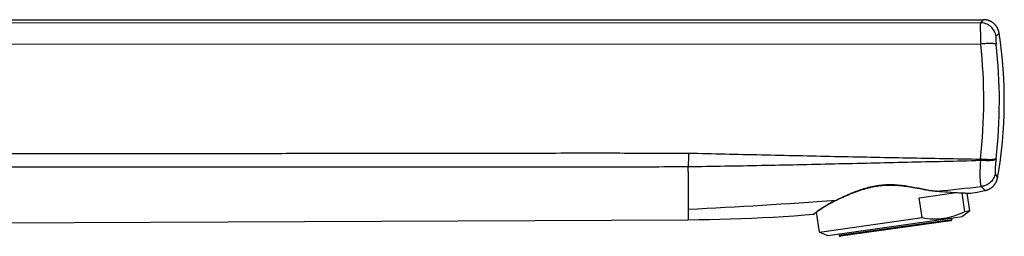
# Model space of a CAD drawing. Header units: millimetres. Extents: x 139 to 270, y -14 to 239.
# Tile 36 of 36: x 254.34 to 269.92, y 216.88 to 220.31. Entities that reach past the tile are written whole.
import ezdxf

# ---------------------------------------------------------------- set-up
doc = ezdxf.new("R2010")
doc.units = ezdxf.units.MM
doc.header["$LTSCALE"] = 23.1
doc.layers.get('0').update_dxf_attribs({"linetype": 'CONTINUOUS'})

msp = doc.modelspace()

# ---------------------------------------------------------------- linework, layer by layer
at = {"color": 9, "linetype": 'CONTINUOUS'}
for p, q in [((269.543, 220.262), (245.355, 220.255)), ((269.591, 220.31), (269.543, 220.262)), ((269.838, 220.098), (269.789, 220.05)), ((269.547, 219.924), (245.068, 219.915)), ((264.92, 217.91), (264.92, 217.313)), ((269.777, 217.878), (269.796, 217.843)), ((269.777, 217.878), (269.813, 217.811)), ((269.796, 217.843), (269.804, 217.828)), ((269.804, 217.828), (269.81, 217.817)), ((269.81, 217.817), (269.813, 217.811)), ((269.813, 217.811), (269.813, 217.811)), ((269.382, 217.567), (269.389, 217.567)), ((264.92, 217.313), (264.92, 217.147)), ((267.305, 216.902), (269.088, 217.153))]:
    msp.add_line(p, q, dxfattribs=at)
at = {"color": 7, "linetype": 'CONTINUOUS'}
for p, q in [((245.72, 220.31), (269.591, 220.31)), ((268.511, 217.652), (268.546, 217.646)), ((268.546, 217.646), (268.616, 217.633)), ((268.616, 217.633), (268.649, 217.626)), ((268.847, 217.598), (268.904, 217.594)), ((268.904, 217.594), (268.999, 217.587)), ((268.999, 217.587), (269.061, 217.583)), ((267.203, 217.426), (267.212, 217.43)), ((267.212, 217.43), (267.221, 217.435)), ((267.221, 217.435), (267.23, 217.439)), ((267.23, 217.439), (267.24, 217.444)), ((267.24, 217.444), (267.25, 217.449)), ((267.25, 217.449), (267.257, 217.452)), ((267.257, 217.452), (267.264, 217.456)), ((267.264, 217.456), (267.294, 217.47)), ((267.294, 217.47), (267.319, 217.481)), ((267.319, 217.481), (267.346, 217.493)), ((268.574, 217.494), (269.158, 217.577)), ((268.618, 217.18), (268.574, 217.494)), ((269.061, 217.583), (269.118, 217.579)), ((269.18, 217.575), (269.225, 217.573)), ((269.225, 217.573), (269.266, 217.571)), ((269.248, 217.572), (269.29, 217.274)), ((269.266, 217.571), (269.3, 217.569)), ((269.3, 217.569), (269.329, 217.568)), ((269.329, 217.568), (269.355, 217.567)), ((269.372, 217.286), (269.332, 217.568)), ((269.355, 217.567), (269.377, 217.566)), ((269.377, 217.566), (269.383, 217.566)), ((269.382, 217.566), (269.384, 217.566)), ((269.384, 217.566), (269.385, 217.566)), ((269.384, 217.566), (269.384, 217.566)), ((269.385, 217.566), (269.385, 217.566)), ((269.385, 217.566), (269.385, 217.566)), ((269.385, 217.566), (269.385, 217.566)), ((266.949, 217.266), (266.956, 217.271)), ((266.956, 217.271), (266.963, 217.277)), ((266.963, 217.277), (266.97, 217.282)), ((266.97, 217.282), (266.977, 217.286)), ((266.977, 217.286), (266.984, 217.291)), ((266.984, 217.291), (266.991, 217.296)), ((266.991, 217.296), (266.997, 217.301)), ((266.997, 217.301), (267.004, 217.306)), ((267.004, 217.306), (267.012, 217.311)), ((267.012, 217.311), (267.019, 217.316)), ((267.019, 217.316), (267.026, 217.321)), ((267.026, 217.321), (267.033, 217.326)), ((267.033, 217.326), (267.041, 217.331)), ((267.041, 217.331), (267.049, 217.336)), ((267.049, 217.336), (267.055, 217.34)), ((267.055, 217.34), (267.062, 217.345)), ((267.062, 217.345), (267.07, 217.349)), ((267.07, 217.349), (267.077, 217.354)), ((267.077, 217.354), (267.085, 217.359)), ((267.085, 217.359), (267.094, 217.364)), ((267.094, 217.364), (267.101, 217.368)), ((267.101, 217.368), (267.108, 217.373)), ((267.108, 217.373), (267.116, 217.377)), ((267.116, 217.377), (267.124, 217.382)), ((267.124, 217.382), (267.132, 217.387)), ((267.132, 217.387), (267.141, 217.392)), ((267.141, 217.392), (267.15, 217.397)), ((267.15, 217.397), (267.157, 217.401)), ((267.157, 217.401), (267.164, 217.405)), ((267.164, 217.405), (267.171, 217.409)), ((267.171, 217.409), (267.179, 217.413)), ((267.179, 217.413), (267.187, 217.417)), ((267.187, 217.417), (267.195, 217.421)), ((267.195, 217.421), (267.203, 217.426)), ((269.372, 217.286), (269.258, 217.197)), ((269.372, 217.286), (269.29, 217.274)), ((245.72, 217.064), (264.92, 217.147)), ((266.913, 217.239), (266.914, 217.239)), ((266.913, 217.239), (266.913, 217.239)), ((266.913, 217.239), (266.913, 217.239)), ((266.913, 217.239), (266.913, 217.239)), ((266.913, 217.239), (266.913, 217.239)), ((266.913, 217.239), (266.913, 217.239)), ((266.914, 217.24), (266.915, 217.24)), ((266.914, 217.24), (266.914, 217.24)), ((266.914, 217.24), (266.914, 217.24)), ((266.914, 217.239), (266.914, 217.24)), ((266.915, 217.24), (266.916, 217.241)), ((266.915, 217.24), (266.915, 217.24)), ((266.916, 217.241), (266.917, 217.242)), ((266.917, 217.242), (266.933, 217.254)), ((266.933, 217.254), (266.941, 217.26)), ((266.933, 217.254), (266.933, 217.254)), ((266.941, 217.26), (266.949, 217.266)), ((266.995, 216.952), (266.951, 217.268)), ((266.995, 216.952), (268.618, 217.18)), ((267.129, 216.898), (269.258, 217.197)), ((269.071, 217.13), (267.328, 216.885)), ((269.085, 217.172), (269.088, 217.153)), ((266.995, 216.952), (267.129, 216.898)), ((267.303, 216.922), (267.305, 216.902))]:
    msp.add_line(p, q, dxfattribs=at)
for points in [[(269.838, 220.098), (269.837, 220.102), (269.836, 220.107), (269.835, 220.112), (269.834, 220.117), (269.833, 220.123), (269.831, 220.128), (269.83, 220.133), (269.828, 220.138), (269.827, 220.143), (269.825, 220.148), (269.823, 220.152), (269.821, 220.157), (269.819, 220.162), (269.817, 220.167), (269.814, 220.172), (269.812, 220.176), (269.81, 220.181), (269.807, 220.185), (269.804, 220.19), (269.802, 220.194), (269.799, 220.199), (269.796, 220.203), (269.793, 220.207), (269.79, 220.212), (269.786, 220.216), (269.783, 220.22), (269.78, 220.224), (269.776, 220.228), (269.773, 220.232), (269.769, 220.235), (269.765, 220.239), (269.761, 220.243), (269.757, 220.246), (269.754, 220.25), (269.75, 220.253), (269.745, 220.256), (269.741, 220.26), (269.737, 220.263), (269.733, 220.266), (269.728, 220.269), (269.724, 220.272), (269.72, 220.274), (269.715, 220.277), (269.71, 220.28), (269.706, 220.282), (269.701, 220.284), (269.696, 220.287), (269.692, 220.289), (269.687, 220.291), (269.682, 220.293), (269.677, 220.295), (269.672, 220.296), (269.667, 220.298), (269.662, 220.3), (269.657, 220.301), (269.652, 220.302), (269.647, 220.304), (269.642, 220.305), (269.636, 220.306), (269.631, 220.307), (269.626, 220.307), (269.621, 220.308), (269.616, 220.309), (269.61, 220.309), (269.605, 220.31), (269.6, 220.31), (269.595, 220.31), (269.591, 220.31)], [(269.614, 217.609), (269.616, 217.609), (269.622, 217.611), (269.627, 217.612), (269.632, 217.613), (269.637, 217.615), (269.642, 217.616), (269.647, 217.618), (269.652, 217.619), (269.657, 217.621), (269.662, 217.623), (269.667, 217.625), (269.671, 217.627), (269.676, 217.63), (269.681, 217.632), (269.686, 217.635), (269.69, 217.637), (269.695, 217.64), (269.699, 217.642), (269.704, 217.645), (269.708, 217.648), (269.712, 217.651), (269.717, 217.654), (269.721, 217.658), (269.725, 217.661), (269.729, 217.664), (269.733, 217.668), (269.737, 217.671), (269.741, 217.675), (269.744, 217.679), (269.748, 217.682), (269.752, 217.686), (269.755, 217.69), (269.759, 217.694), (269.762, 217.698), (269.765, 217.702), (269.768, 217.707), (269.771, 217.711), (269.774, 217.715), (269.777, 217.72), (269.78, 217.724), (269.783, 217.729), (269.785, 217.733), (269.788, 217.738), (269.79, 217.742), (269.793, 217.747), (269.795, 217.752), (269.797, 217.757), (269.799, 217.762), (269.801, 217.767), (269.803, 217.772), (269.804, 217.777), (269.806, 217.782), (269.807, 217.787), (269.809, 217.792), (269.81, 217.797), (269.811, 217.802), (269.812, 217.807), (269.813, 217.811)], [(267.346, 217.493), (267.372, 217.505), (267.386, 217.512), (267.4, 217.518), (267.413, 217.524), (267.427, 217.53), (267.441, 217.536), (267.456, 217.542), (267.47, 217.548), (267.484, 217.554), (267.498, 217.56), (267.513, 217.566), (267.527, 217.571), (267.542, 217.577), (267.556, 217.583), (267.571, 217.588), (267.586, 217.593), (267.6, 217.599), (267.615, 217.604), (267.629, 217.609), (267.644, 217.614), (267.658, 217.619), (267.673, 217.623), (267.687, 217.628), (267.701, 217.632), (267.716, 217.636), (267.73, 217.641), (267.744, 217.644), (267.758, 217.648), (267.772, 217.652), (267.786, 217.655), (267.8, 217.659), (267.814, 217.662), (267.828, 217.665), (267.842, 217.668), (267.855, 217.671), (267.869, 217.673), (267.883, 217.676), (267.896, 217.678), (267.91, 217.68), (267.924, 217.682), (267.937, 217.684), (267.951, 217.686), (267.964, 217.687), (267.978, 217.689), (267.992, 217.69), (268.005, 217.691), (268.019, 217.692), (268.032, 217.693), (268.046, 217.694), (268.06, 217.695), (268.073, 217.695), (268.087, 217.696), (268.101, 217.696), (268.115, 217.696), (268.129, 217.696), (268.143, 217.696), (268.157, 217.695), (268.171, 217.695), (268.186, 217.694), (268.201, 217.694), (268.215, 217.693), (268.23, 217.692), (268.245, 217.69), (268.261, 217.689), (268.276, 217.688), (268.292, 217.686), (268.307, 217.684), (268.323, 217.682), (268.34, 217.68), (268.356, 217.678), (268.373, 217.676), (268.389, 217.673), (268.406, 217.67), (268.424, 217.668), (268.441, 217.665), (268.458, 217.662), (268.476, 217.659), (268.493, 217.656), (268.511, 217.652)], [(268.649, 217.626), (268.665, 217.624), (268.681, 217.621), (268.697, 217.618), (268.713, 217.615), (268.728, 217.613), (268.742, 217.611), (268.757, 217.609), (268.771, 217.607), (268.785, 217.605), (268.798, 217.603), (268.811, 217.602), (268.824, 217.6), (268.837, 217.599), (268.847, 217.598)], [(269.389, 217.567), (269.489, 217.585), (269.614, 217.609)], [(269.118, 217.579), (269.129, 217.578), (269.18, 217.575)], [(269.384, 217.566), (269.384, 217.566), (269.384, 217.566)], [(269.385, 217.566), (269.385, 217.566), (269.386, 217.566), (269.386, 217.566), (269.386, 217.566), (269.386, 217.566), (269.386, 217.566), (269.387, 217.566), (269.387, 217.566), (269.387, 217.566), (269.387, 217.566), (269.388, 217.566), (269.388, 217.566), (269.388, 217.566), (269.389, 217.567), (269.389, 217.567)], [(264.92, 217.147), (265.086, 217.149), (265.254, 217.151), (265.422, 217.154), (265.59, 217.159), (265.758, 217.165), (265.926, 217.172), (266.094, 217.18), (266.261, 217.189), (266.429, 217.199), (266.596, 217.211), (266.764, 217.223), (266.899, 217.234)], [(266.899, 217.234), (266.899, 217.234), (266.9, 217.234), (266.901, 217.234), (266.901, 217.234), (266.902, 217.234), (266.902, 217.234), (266.903, 217.235), (266.904, 217.235), (266.904, 217.235), (266.905, 217.235), (266.905, 217.235), (266.906, 217.235), (266.906, 217.236), (266.907, 217.236), (266.907, 217.236), (266.908, 217.236), (266.908, 217.236), (266.908, 217.236), (266.909, 217.237), (266.909, 217.237), (266.909, 217.237), (266.91, 217.237), (266.91, 217.237), (266.91, 217.237), (266.91, 217.237), (266.911, 217.237), (266.911, 217.238), (266.911, 217.238), (266.911, 217.238), (266.911, 217.238), (266.912, 217.238), (266.912, 217.238), (266.912, 217.238), (266.912, 217.238), (266.912, 217.238), (266.912, 217.238), (266.912, 217.239), (266.913, 217.239)]]:
    msp.add_lwpolyline(points, dxfattribs=at)
for centre, radius, start, end in [((262.92, 219.03), 7, 349.9727, 8.7794), ((269.068, 217.15), 0.02, 278, 8), ((267.325, 216.905), 0.02, 188, 278)]:
    msp.add_arc(centre, radius, start, end, dxfattribs=at)
at = {"color": 9, "linetype": 'CONTINUOUS'}
for centre, radius, start, end in [((261.177, 219.03), 8.418, 353.6949, 6.1005), ((261.857, 219.03), 7.985, 353.3975, 6.3884), ((296.606, 217.747), 31.686, 179.1805, 179.5641), ((274.577, 217.852), 5.039, 177.1233, 177.3338), ((271.209, 217.947), 1.429, 173.3751, 173.6344), ((259.286, 218), 5.634, 359.0924, 359.8795), ((268.936, 218.579), 0.984, 264.8442, 265.1159), ((261.396, 292.813), 75.583, 275.66138, 276.19815), ((261.444, 292.256), 75.023, 272.65581, 274.44564)]:
    msp.add_arc(centre, radius, start, end, dxfattribs=at)
for points, knots in [([(269.543, 220.262), (269.542, 220.261), (269.542, 220.257), (269.541, 220.25), (269.54, 220.241), (269.54, 220.229), (269.54, 220.214), (269.54, 220.19), (269.54, 220.154), (269.541, 220.105), (269.542, 220.049), (269.544, 219.988), (269.546, 219.946), (269.547, 219.924)], [0, 0, 0, 0, 0.012522, 0.033005, 0.061407, 0.097569, 0.141258, 0.192177, 0.314258, 0.460425, 0.626602, 0.808148, 1, 1, 1, 1]), ([(269.789, 220.05), (269.784, 220.079), (269.765, 220.136), (269.708, 220.205), (269.631, 220.251), (269.572, 220.262), (269.543, 220.262)], [0, 0, 0, 0, 0.249941, 0.500188, 0.750328, 1, 1, 1, 1]), ([(269.793, 219.918), (269.792, 219.919), (269.789, 219.922), (269.78, 219.925), (269.764, 219.929), (269.74, 219.932), (269.709, 219.933), (269.673, 219.933), (269.619, 219.931), (269.576, 219.927), (269.547, 219.924)], [0, 0, 0, 0, 0.019345, 0.044932, 0.116605, 0.215479, 0.33923, 0.484284, 0.64621, 1, 1, 1, 1]), ([(269.789, 220.05), (269.788, 220.049), (269.788, 220.048), (269.786, 220.043), (269.786, 220.035), (269.785, 220.023), (269.786, 220.007), (269.786, 219.988), (269.789, 219.958), (269.791, 219.934), (269.793, 219.918)], [0, 0, 0, 0, 0.014467, 0.0359, 0.101331, 0.196411, 0.318689, 0.464642, 0.630022, 1, 1, 1, 1]), ([(245.063, 218.182), (246.718, 218.184), (249.201, 218.187), (252.511, 218.19), (254.993, 218.193), (257.062, 218.195), (258.717, 218.197), (259.958, 218.199), (260.992, 218.2), (261.82, 218.201), (262.647, 218.202), (263.682, 218.203), (264.509, 218.201), (264.923, 218.2)], [0, 0, 0, 0, 0.25, 0.375, 0.5, 0.625, 0.6875, 0.75, 0.8125, 0.84375, 0.875, 0.9375, 1, 1, 1, 1]), ([(264.921, 217.988), (265.306, 217.993), (265.884, 218.003), (266.654, 218.019), (267.424, 218.036), (268.195, 218.054), (268.965, 218.072), (269.35, 218.081), (269.543, 218.087)], [0, 0, 0, 0, 0.249993, 0.37499, 0.499989, 0.749992, 0.874996, 1, 1, 1, 1]), ([(264.923, 218.2), (265.308, 218.192), (266.078, 218.174), (267.233, 218.149), (268.389, 218.126), (269.159, 218.112), (269.544, 218.105)], [0, 0, 0, 0, 0.25, 0.5, 0.75, 1, 1, 1, 1]), ([(269.543, 218.087), (269.541, 218.061), (269.538, 218.011), (269.535, 217.938), (269.533, 217.872), (269.534, 217.812), (269.537, 217.762), (269.541, 217.726), (269.545, 217.702), (269.548, 217.689), (269.552, 217.679), (269.555, 217.674), (269.556, 217.672)], [0, 0, 0, 0, 0.185076, 0.360248, 0.521605, 0.665138, 0.787299, 0.885249, 0.924372, 0.956562, 0.98169, 1, 1, 1, 1]), ([(269.789, 218.105), (269.786, 218.102), (269.777, 218.096), (269.76, 218.09), (269.735, 218.085), (269.691, 218.08), (269.626, 218.08), (269.572, 218.084), (269.543, 218.087)], [0, 0, 0, 0, 0.050335, 0.124643, 0.22428, 0.347528, 0.651019, 1, 1, 1, 1]), ([(269.789, 218.112), (269.788, 218.11), (269.785, 218.108), (269.776, 218.104), (269.76, 218.101), (269.736, 218.098), (269.706, 218.096), (269.67, 218.096), (269.615, 218.098), (269.573, 218.102), (269.544, 218.105)], [0, 0, 0, 0, 0.019633, 0.045408, 0.117264, 0.216164, 0.339846, 0.484772, 0.646536, 1, 1, 1, 1]), ([(269.789, 218.105), (269.787, 218.091), (269.784, 218.065), (269.78, 218.025), (269.777, 217.989), (269.775, 217.957), (269.774, 217.928), (269.774, 217.908), (269.774, 217.895), (269.775, 217.888), (269.776, 217.882), (269.777, 217.879), (269.777, 217.878)], [0, 0, 0, 0, 0.181985, 0.355109, 0.515871, 0.660199, 0.784175, 0.884512, 0.924748, 0.957685, 0.982825, 1, 1, 1, 1]), ([(245.125, 217.982), (246.775, 217.982), (249.249, 217.982), (252.549, 217.983), (255.023, 217.983), (257.497, 217.983), (259.559, 217.982), (261.003, 217.983), (261.828, 217.983), (262.446, 217.982), (263.065, 217.982), (263.89, 217.983), (264.508, 217.986), (264.921, 217.988)], [0, 0, 0, 0, 0.25, 0.375, 0.5, 0.625, 0.75, 0.8125, 0.84375, 0.875, 0.90625, 0.9375, 1, 1, 1, 1]), ([(269.777, 217.878), (269.773, 217.851), (269.754, 217.8), (269.704, 217.735), (269.636, 217.69), (269.583, 217.675), (269.556, 217.672)], [0, 0, 0, 0, 0.249305, 0.499327, 0.749723, 1, 1, 1, 1]), ([(267.259, 217.458), (267.311, 217.483), (267.423, 217.536), (267.602, 217.61), (267.766, 217.661), (267.906, 217.689), (268.016, 217.702), (268.127, 217.705), (268.274, 217.698), (268.452, 217.671), (268.623, 217.635), (268.754, 217.611), (268.817, 217.602), (268.848, 217.599)], [0, 0, 0, 0, 0.106611, 0.225594, 0.353743, 0.420266, 0.487756, 0.555659, 0.623416, 0.756484, 0.883409, 0.943308, 1, 1, 1, 1]), ([(268.852, 217.599), (268.852, 217.599), (268.85, 217.598), (268.849, 217.598), (268.847, 217.598)], [0, 0, 0, 0, 0.258672, 1, 1, 1, 1]), ([(268.852, 217.599), (268.972, 217.59), (269.148, 217.577), (269.325, 217.568), (269.382, 217.567)], [0, 0, 0, 0, 0.679966, 1, 1, 1, 1]), ([(269.556, 217.672), (269.561, 217.667), (269.569, 217.658), (269.58, 217.645), (269.59, 217.634), (269.598, 217.626), (269.602, 217.621), (269.606, 217.618), (269.608, 217.615), (269.61, 217.613), (269.612, 217.611), (269.613, 217.61), (269.614, 217.61), (269.614, 217.609), (269.614, 217.609), (269.614, 217.609), (269.614, 217.609)], [0, 0, 0, 0, 0.231346, 0.432595, 0.603983, 0.745307, 0.804556, 0.856106, 0.899884, 0.935818, 0.963847, 0.983915, 0.990948, 0.995975, 0.998993, 1, 1, 1, 1]), ([(266.899, 217.234), (266.899, 217.234), (266.899, 217.234), (266.899, 217.234), (266.9, 217.235), (266.901, 217.235), (266.902, 217.237), (266.905, 217.239), (266.908, 217.241), (266.912, 217.245), (266.917, 217.248), (266.925, 217.254), (266.937, 217.263), (266.953, 217.275), (266.972, 217.289), (266.993, 217.304), (267.018, 217.321), (267.055, 217.346), (267.108, 217.379), (267.179, 217.419), (267.231, 217.445), (267.259, 217.458)], [0, 0, 0, 0, 0.000349, 0.001254, 0.002714, 0.004728, 0.010417, 0.018307, 0.028386, 0.040636, 0.05503, 0.071537, 0.110756, 0.157999, 0.212937, 0.275234, 0.344544, 0.420533, 0.591275, 0.785115, 1, 1, 1, 1]), ([(267.259, 217.458), (267.261, 217.458), (267.265, 217.457), (267.269, 217.458), (267.27, 217.459)], [0, 0, 0, 0, 0.518975, 1, 1, 1, 1])]:
    msp.add_open_spline(points, degree=3, knots=knots, dxfattribs=at)
at = {"color": 7, "linetype": 'CONTINUOUS'}
for points, knots in [([(268.962, 217.17), (269.019, 217.178), (269.131, 217.204), (269.238, 217.249), (269.29, 217.274)], [0, 0, 0, 0, 0.496621, 1, 1, 1, 1]), ([(268.618, 217.18), (268.675, 217.17), (268.79, 217.156), (268.905, 217.162), (268.962, 217.17)], [0, 0, 0, 0, 0.503379, 1, 1, 1, 1])]:
    msp.add_open_spline(points, degree=3, knots=knots, dxfattribs=at)

doc.saveas('drawing.dxf')
